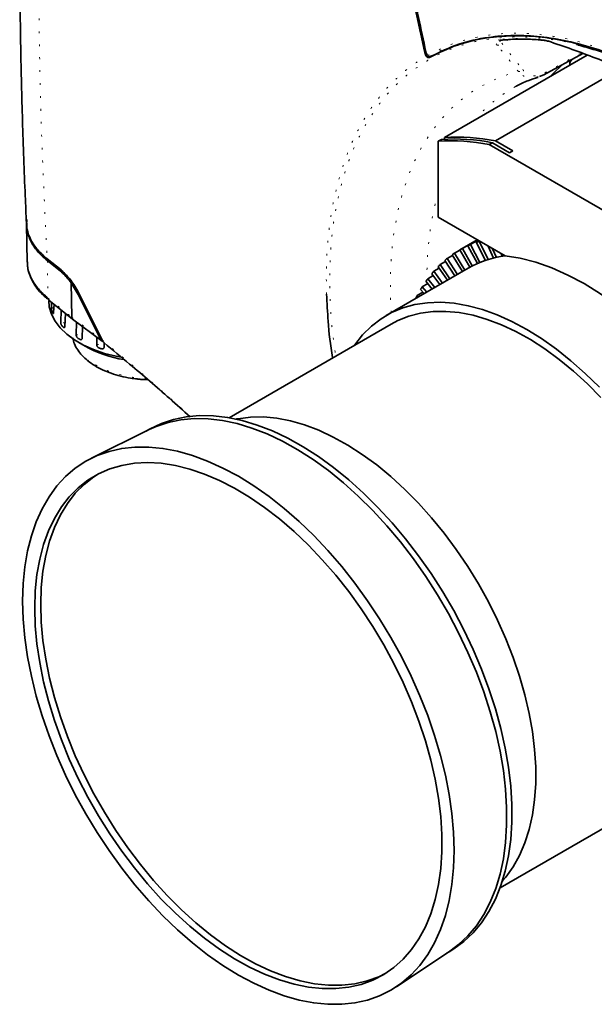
# Model space of a CAD drawing. Header units: millimetres. Extents: x 0 to 1118, y 0 to 864.
# Tile 87 of 250: x 113 to 146, y 633 to 689. Entities that reach past the tile are written whole.
import ezdxf

# ---------------------------------------------------------------- set-up
doc = ezdxf.new("R2010")
doc.units = ezdxf.units.MM
doc.linetypes.add('DOT2', pattern=[0.635, 0, -0.635])

msp = doc.modelspace()

# ---------------------------------------------------------------- linework, layer by layer
at = {"color": 7, "linetype": 'DOT2', "lineweight": 18}
for p, q in [((140.676, 687.896), (140.293, 687.687)), ((140.293, 687.687), (141.486, 686.192)), ((135.913, 687.155), (135.983, 687.198)), ((142.753, 686.006), (144.821, 687.138)), ((114.416, 675.318), (114.453, 673.187)), ((115.159, 674.723), (115.223, 674.761)), ((136.037, 674.065), (136.038, 673.99)), ((116.297, 673.34), (116.228, 673.299))]:
    msp.add_line(p, q, dxfattribs=at)
at = {"color": 7, "linetype": 'Continuous', "lineweight": 35}
for p, q in [((145.167, 687.014), (137.033, 682.318)), ((142.7, 685.89), (144.916, 687.104)), ((144.308, 686.774), (144.226, 686.678)), ((147.057, 686.242), (139.936, 682.131)), ((142.364, 685.774), (142.287, 685.748)), ((142.683, 685.883), (142.447, 685.803)), ((137.033, 682.318), (137.033, 682.227)), ((136.679, 682.114), (136.856, 682.216)), ((136.679, 682.114), (136.679, 677.785)), ((139.582, 681.927), (139.759, 682.029)), ((150.393, 675.686), (139.582, 681.927)), ((139.759, 682.029), (140.745, 681.46)), ((139.936, 682.131), (140.922, 681.562)), ((140.922, 681.562), (140.745, 681.46)), ((113.226, 677.391), (113.272, 675.232)), ((136.679, 677.785), (140.481, 675.59)), ((137.901, 675.93), (138.896, 676.505)), ((138.051, 676.014), (138.899, 676.503)), ((138.361, 676.169), (138.92, 676.491)), ((138.905, 675.156), (138.361, 676.169)), ((138.519, 676.239), (138.938, 676.481)), ((138.519, 676.239), (139.055, 675.219)), ((138.843, 676.366), (138.99, 676.451)), ((139.36, 675.332), (138.843, 676.366)), ((139.009, 676.422), (139.024, 676.431)), ((139.009, 676.422), (139.515, 675.381)), ((139.833, 675.468), (139.521, 676.144)), ((137.186, 675.442), (137.486, 675.615)), ((138.051, 674.701), (137.464, 675.651)), ((137.607, 675.748), (137.906, 675.921)), ((137.607, 675.748), (138.191, 674.781)), ((138.471, 674.942), (137.901, 675.93)), ((138.051, 676.014), (138.614, 675.017)), ((139.773, 675.999), (139.995, 675.505)), ((140.324, 675.565), (140.259, 675.718)), ((140.491, 675.589), (140.491, 675.588)), ((113.284, 675.154), (113.29, 675.097)), ((115.196, 674.789), (114.411, 675.418)), ((114.416, 675.318), (115.159, 674.723)), ((136.791, 675.097), (137.092, 675.27)), ((136.791, 675.097), (137.346, 674.293)), ((137.63, 674.457), (137.052, 675.331)), ((137.186, 675.442), (137.771, 674.538)), ((138.38, 674.89), (133.719, 672.199)), ((136.082, 674.292), (136.388, 674.468)), ((136.77, 673.961), (136.306, 674.577)), ((136.423, 674.713), (136.726, 674.888)), ((136.423, 674.713), (136.916, 674.045)), ((137.204, 674.211), (136.665, 674.973)), ((115.771, 674.047), (115.805, 672.098)), ((116.228, 673.299), (115.771, 674.047)), ((135.769, 673.834), (136.079, 674.013)), ((136.327, 673.705), (135.975, 674.143)), ((136.082, 674.292), (136.476, 673.791)), ((117.542, 670.798), (116.268, 673.361)), ((135.486, 673.342), (135.801, 673.524)), ((135.486, 673.342), (135.559, 673.261)), ((135.871, 673.442), (135.672, 673.674)), ((135.769, 673.834), (136.025, 673.53)), ((114.499, 673.079), (115.849, 671.991)), ((114.65, 672.637), (114.66, 672.949)), ((114.796, 672.84), (114.772, 672.372)), ((116.228, 673.299), (117.424, 670.892)), ((135.399, 673.17), (135.399, 673.171)), ((115.177, 671.808), (115.195, 672.519)), ((115.452, 672.311), (115.415, 671.571)), ((115.855, 671.99), (117.543, 670.733)), ((116.059, 671.086), (116.068, 671.831)), ((134, 671.712), (124.766, 666.381)), ((116.427, 671.564), (116.394, 670.892)), ((116.213, 670.659), (116.566, 670.455)), ((117.234, 670.52), (117.234, 670.963)), ((117.424, 670.892), (117.52, 670.754)), ((117.656, 670.632), (117.645, 670.383)), ((125.19, 666.31), (125.161, 666.304)), ((120.217, 665.708), (116.936, 664.085)), ((120.19, 665.706), (120.052, 665.626)), ((140.202, 639.642), (149.436, 644.973)), ((140.332, 640.023), (140.352, 640.045)), ((134.297, 634.01), (137.344, 636.039)), ((137.191, 635.938), (137.329, 636.017))]:
    msp.add_line(p, q, dxfattribs=at)
at = {"color": 7, "linetype": 'DOT2', "lineweight": 18, "flags": 128}
for points in [[(136.856, 687.286), (136.558, 687.106), (136.212, 686.896)], [(133.997, 672.36), (133.95, 673.467), (133.958, 674.686), (134.03, 675.864), (134.166, 676.998), (134.366, 678.083), (134.628, 679.116), (134.953, 680.093), (135.338, 681.009), (135.783, 681.862), (136.285, 682.649), (136.843, 683.366), (137.454, 684.011), (138.118, 684.581), (138.83, 685.075), (139.588, 685.49), (140.39, 685.825), (141.233, 686.079)], [(114.65, 672.637), (114.723, 672.625), (114.787, 672.602)], [(114.718, 672.35), (114.723, 672.359), (114.726, 672.369), (114.725, 672.379), (114.722, 672.388), (114.716, 672.397), (114.708, 672.406), (114.698, 672.414), (114.685, 672.42)], [(115.319, 671.537), (115.32, 671.546), (115.318, 671.556), (115.313, 671.566), (115.306, 671.574), (115.296, 671.582), (115.285, 671.589), (115.271, 671.595), (115.256, 671.6)], [(116.059, 671.086), (116.132, 671.097), (116.208, 671.095), (116.28, 671.081), (116.341, 671.055), (116.386, 671.02), (116.411, 670.978), (116.415, 670.958)], [(117.234, 670.52), (117.3, 670.542), (117.374, 670.552), (117.45, 670.548), (117.52, 670.532), (117.58, 670.505), (117.623, 670.469), (117.643, 670.434)]]:
    msp.add_lwpolyline(points, dxfattribs=at)
at = {"color": 7, "linetype": 'Continuous', "lineweight": 35, "flags": 128}
for points in [[(143.758, 686.484), (143.214, 685.965), (143.055, 685.795)], [(142.7, 685.89), (142.698, 685.889), (142.683, 685.883)], [(140.481, 675.59), (141.349, 675.453), (142.239, 675.225), (143.146, 674.907), (144.064, 674.501), (144.988, 674.009), (145.911, 673.435), (146.829, 672.781), (147.736, 672.052), (148.626, 671.252), (149.494, 670.387)], [(114.493, 673.053), (114.527, 672.692), (114.649, 672.281), (114.858, 671.881), (115.15, 671.499), (115.521, 671.141), (115.966, 670.811), (116.477, 670.516), (117.048, 670.259), (117.668, 670.045), (118.33, 669.876), (118.615, 669.82)], [(131.897, 670.498), (131.92, 670.531), (132.371, 671.099), (132.873, 671.595), (133.425, 672.017), (134.023, 672.362), (134.664, 672.629), (135.345, 672.816), (136.061, 672.923), (136.809, 672.947), (137.585, 672.89), (138.384, 672.752), (139.201, 672.533), (140.032, 672.235), (140.873, 671.859), (141.718, 671.407), (142.564, 670.883), (143.405, 670.288), (144.236, 669.626), (145.053, 668.902), (145.852, 668.118)], [(134, 671.712), (134.373, 671.908), (135.005, 672.158), (135.675, 672.329), (136.38, 672.42), (137.115, 672.43), (137.877, 672.359), (138.661, 672.208), (139.462, 671.978), (140.276, 671.67), (141.099, 671.285), (141.925, 670.826), (142.75, 670.296), (143.569, 669.697), (144.377, 669.034), (145.17, 668.309), (145.943, 667.526)], [(120.19, 665.706), (120.267, 665.75), (120.913, 666.058), (121.6, 666.288), (122.324, 666.437), (123.082, 666.504), (123.87, 666.491), (124.683, 666.395), (125.517, 666.219), (126.368, 665.963), (127.232, 665.628), (128.103, 665.216), (128.978, 664.729), (129.852, 664.17), (130.72, 663.541), (131.578, 662.846), (132.421, 662.089), (133.245, 661.274), (134.046, 660.404), (134.819, 659.484), (135.561, 658.519), (136.267, 657.515), (136.934, 656.475), (137.558, 655.407), (138.137, 654.315), (138.667, 653.204), (139.145, 652.082), (139.568, 650.953), (139.936, 649.824), (140.245, 648.7), (140.494, 647.587), (140.682, 646.492), (140.808, 645.419), (140.871, 644.375), (140.871, 643.364), (140.808, 642.393), (140.682, 641.465), (140.494, 640.587), (140.245, 639.762), (139.936, 638.995), (139.568, 638.29), (139.145, 637.651), (138.667, 637.08), (138.137, 636.582), (137.558, 636.157), (137.329, 636.017)], [(120.217, 665.708), (120.616, 665.887), (121.303, 666.116), (122.027, 666.265), (122.785, 666.333), (123.573, 666.319), (124.386, 666.224), (125.22, 666.048), (126.071, 665.791), (126.935, 665.456), (127.806, 665.044), (128.681, 664.557), (129.555, 663.998), (130.423, 663.37), (131.281, 662.675), (132.124, 661.918), (132.948, 661.102), (133.749, 660.232), (134.522, 659.312), (135.264, 658.348), (135.97, 657.343), (136.637, 656.304), (137.261, 655.235), (137.84, 654.143), (138.37, 653.033), (138.848, 651.911), (139.271, 650.782), (139.639, 649.652), (139.948, 648.529), (140.197, 647.416), (140.385, 646.32), (140.511, 645.248), (140.574, 644.203), (140.574, 643.193), (140.511, 642.221), (140.385, 641.294), (140.197, 640.416), (139.948, 639.591), (139.639, 638.824), (139.271, 638.119), (138.848, 637.479), (138.37, 636.909), (137.84, 636.41), (137.344, 636.039)], [(125.19, 666.31), (125.28, 666.327), (125.984, 666.418), (126.72, 666.428), (127.482, 666.358), (128.265, 666.207), (129.067, 665.977), (129.881, 665.669), (130.703, 665.284), (131.529, 664.825), (132.354, 664.295), (133.173, 663.696), (133.981, 663.032), (134.774, 662.307), (135.548, 661.525), (136.297, 660.69), (137.017, 659.808), (137.705, 658.883), (138.357, 657.92), (138.968, 656.925), (139.535, 655.904), (140.056, 654.863), (140.526, 653.807), (140.944, 652.743), (141.306, 651.676), (141.611, 650.613), (141.858, 649.56), (142.044, 648.524), (142.168, 647.509), (142.231, 646.521), (142.231, 645.567), (142.168, 644.652), (142.044, 643.781), (141.858, 642.959), (141.611, 642.19), (141.306, 641.48), (140.944, 640.832), (140.526, 640.25), (140.352, 640.045)], [(113.009, 655.954), (113.04, 656.948), (113.134, 657.901), (113.289, 658.808), (113.506, 659.664), (113.783, 660.465), (114.119, 661.207), (114.511, 661.886), (114.959, 662.498), (115.459, 663.041), (116.009, 663.512), (116.607, 663.909), (117.249, 664.228), (117.932, 664.469), (118.652, 664.631), (119.407, 664.712), (120.191, 664.713), (121.001, 664.633), (121.833, 664.472), (122.683, 664.232), (123.546, 663.914), (124.418, 663.519), (125.295, 663.049), (126.171, 662.507), (127.043, 661.895), (127.906, 661.217), (128.756, 660.476), (129.588, 659.676), (130.398, 658.82), (131.183, 657.914), (131.937, 656.962), (132.657, 655.969), (133.34, 654.939), (133.982, 653.878), (134.58, 652.792), (135.13, 651.686), (135.63, 650.565), (136.078, 649.436), (136.47, 648.303), (136.806, 647.174), (137.083, 646.053), (137.3, 644.947), (137.456, 643.86), (137.549, 642.799), (137.581, 641.769), (137.549, 640.775), (137.456, 639.822), (137.3, 638.915), (137.083, 638.059), (136.806, 637.258), (136.47, 636.516), (136.078, 635.837), (135.63, 635.225), (135.13, 634.681), (134.58, 634.21), (133.982, 633.814), (133.34, 633.495), (132.657, 633.253), (131.937, 633.092), (131.183, 633.01), (130.398, 633.01), (129.588, 633.09), (128.756, 633.251), (127.906, 633.491), (127.043, 633.809), (126.171, 634.204), (125.295, 634.674), (124.418, 635.216), (123.546, 635.828), (122.683, 636.506), (121.833, 637.247), (121.001, 638.047), (120.191, 638.902), (119.407, 639.809), (118.652, 640.761), (117.932, 641.754), (117.249, 642.784), (116.607, 643.845), (116.009, 644.931), (115.459, 646.037), (114.959, 647.158), (114.511, 648.287), (114.119, 649.419), (113.783, 650.549), (113.506, 651.67), (113.289, 652.776), (113.134, 653.863), (113.04, 654.924), (113.009, 655.954)], [(113.698, 655.556), (113.73, 656.526), (113.825, 657.455), (113.982, 658.337), (114.202, 659.167), (114.482, 659.941), (114.82, 660.654), (115.217, 661.303), (115.668, 661.884), (116.171, 662.394), (116.725, 662.83), (117.325, 663.189), (117.969, 663.471), (118.653, 663.672), (119.373, 663.793), (120.126, 663.832), (120.906, 663.79), (121.711, 663.665), (122.535, 663.46), (123.375, 663.176), (124.225, 662.813), (125.08, 662.374), (125.937, 661.861), (126.79, 661.277), (127.636, 660.625), (128.468, 659.909), (129.283, 659.133), (130.076, 658.3), (130.843, 657.416), (131.58, 656.486), (132.283, 655.513), (132.947, 654.505), (133.57, 653.465), (134.147, 652.4), (134.676, 651.317), (135.154, 650.219), (135.578, 649.114), (135.945, 648.008), (136.255, 646.907), (136.505, 645.816), (136.693, 644.742), (136.819, 643.69), (136.883, 642.667), (136.883, 641.677), (136.819, 640.727), (136.693, 639.821), (136.505, 638.964), (136.255, 638.161), (135.945, 637.417), (135.578, 636.736), (135.154, 636.121), (134.676, 635.575), (134.147, 635.102), (133.57, 634.704), (132.947, 634.383), (132.283, 634.141), (131.58, 633.98), (130.843, 633.9), (130.076, 633.902), (129.283, 633.985), (128.468, 634.15), (127.636, 634.395), (126.79, 634.719), (125.937, 635.12), (125.08, 635.597), (124.225, 636.145), (123.375, 636.764), (122.535, 637.448), (121.711, 638.195), (120.906, 639), (120.126, 639.858), (119.373, 640.766), (118.653, 641.719), (117.969, 642.71), (117.325, 643.734), (116.725, 644.787), (116.171, 645.862), (115.668, 646.954), (115.217, 648.056), (114.82, 649.162), (114.482, 650.266), (114.202, 651.363), (113.982, 652.447), (113.825, 653.51), (113.73, 654.548), (113.698, 655.556)], [(114.041, 655.753), (114.073, 656.724), (114.167, 657.653), (114.325, 658.535), (114.544, 659.365), (114.824, 660.139), (115.163, 660.852), (115.559, 661.501), (116.01, 662.082), (116.514, 662.592), (117.067, 663.028), (117.269, 663.16)], [(133.663, 634.761), (133.29, 634.581), (132.625, 634.339), (131.923, 634.178), (131.186, 634.098), (130.419, 634.099), (129.625, 634.183), (128.81, 634.348), (127.978, 634.593), (127.133, 634.917), (126.28, 635.318), (125.423, 635.794), (124.567, 636.343), (123.717, 636.961), (122.878, 637.646), (122.054, 638.392), (121.249, 639.197), (120.468, 640.056), (119.716, 640.964), (118.996, 641.916), (118.312, 642.907), (117.668, 643.932), (117.067, 644.985), (116.514, 646.06), (116.01, 647.151), (115.559, 648.253), (115.163, 649.359), (114.824, 650.464), (114.544, 651.561), (114.325, 652.644), (114.167, 653.708), (114.073, 654.746), (114.041, 655.753)]]:
    msp.add_lwpolyline(points, dxfattribs=at)
at = {"color": 7, "linetype": 'DOT2', "lineweight": 18}
for centre, radius, start, end in [((141.354, 675.973), 11.98, 83.7592, 95.9803), ((140.063, 687.858), 0.286, 264.2699, 323.3679), ((140.204, 688.026), 0.17, 234.7549, 275.4352), ((142.748, 688), 0.15, 232.2509, 264.7675), ((141.256, 686.369), 0.291, 265.5486, 322.5418), ((142.631, 685.992), 0.123, 303.8269, 6.355), ((145.023, 678.077), 8.161, 118.9677, 139.9997), ((153.927, 674.495), 17.893, 164.5686, 180.8519), ((114.587, 673.181), 0.134, 177.6698, 229.0642), ((115.222, 671.463), 0.348, 54.1606, 97.4237), ((118.274, 671.647), 2.527, 197.7404, 243.7185), ((116.18, 670.798), 0.0946, 26.9588, 93.0466), ((117.398, 670.219), 0.129, 45.0196, 98.1142), ((120.205, 675.093), 6.474, 241.9016, 268.3499)]:
    msp.add_arc(centre, radius, start, end, dxfattribs=at)
at = {"color": 7, "linetype": 'Continuous', "lineweight": 35}
for centre, radius, start, end in [((142.962, 687.843), 0.0463, 211.8461, 254.2635), ((144.521, 686.484), 0.354, 146.5812, 187.3233), ((137.762, 671.032), 11.31, 78.9187, 93.6977), ((137.408, 670.828), 11.31, 78.9187, 93.6977), ((137.585, 670.93), 11.31, 78.9187, 93.6977), ((140.786, 670.924), 5.778, 113.0989, 114.818), ((140.843, 670.778), 5.935, 107.998, 109.6867), ((140.776, 670.954), 5.747, 123.4671, 125.1924), ((140.759, 670.98), 5.716, 118.2736, 120.0053), ((141.158, 670.031), 5.598, 96.8188, 119.7576), ((141, 670.691), 6.093, 133.6874, 135.3468), ((140.852, 670.854), 5.873, 128.6229, 130.3235), ((141.232, 670.475), 6.409, 138.6136, 140.2179), ((141.556, 670.221), 6.822, 143.3633, 144.9022), ((142.513, 669.643), 7.941, 152.2336, 153.6243), ((141.982, 669.939), 7.333, 147.9091, 149.3757), ((116.843, 673.379), 2.361, 203.9563, 205.8406), ((117.827, 674.108), 3.592, 224.2909, 225.7153), ((118.985, 675.657), 5.531, 239.4685, 240.5368), ((119.923, 676.533), 6.943, 241.0865, 260.4862), ((119.879, 677.662), 7.73, 251.1396, 251.9942)]:
    msp.add_arc(centre, radius, start, end, dxfattribs=at)
for points, knots in [([(113.916, 723.763), (113.868, 722.847), (113.684, 719.362), (113.41, 714.162), (113.151, 708.363), (112.989, 703.784), (112.888, 699.608), (112.84, 695.602), (112.842, 691.569), (112.893, 687.436), (112.997, 683.235), (113.114, 679.895), (113.203, 677.964), (113.228, 677.446)], [0, 0, 0, 0, 0.058228, 0.221553, 0.329876, 0.427419, 0.51419, 0.598199, 0.686698, 0.777168, 0.869891, 0.965085, 1, 1, 1, 1]), ([(132.046, 702.679), (132.699, 700.356), (133.759, 696.579), (135.007, 691.397), (135.616, 688.544), (135.913, 687.155)], [0, 0, 0, 0, 0.450653, 0.732669, 1, 1, 1, 1]), ([(135.972, 687.209), (135.696, 688.504), (135.145, 691.095), (134.214, 694.976), (133.213, 698.852), (132.477, 701.428), (132.109, 702.716)], [0, 0, 0, 0, 0.249653, 0.499442, 0.74965, 1, 1, 1, 1]), ([(163.448, 671.172), (163.427, 671.209), (163.07, 671.819), (162.351, 672.985), (161.239, 674.63), (160.058, 676.226), (158.811, 677.765), (157.517, 679.221), (156.189, 680.581), (154.83, 681.846), (153.431, 683.021), (151.948, 684.134), (150.391, 685.16), (148.76, 686.077), (147.118, 686.841), (145.498, 687.43), (143.922, 687.842), (142.39, 688.08), (140.893, 688.143), (139.335, 688.009), (137.741, 687.643), (136.723, 687.146), (136.212, 686.896)], [0, 0, 0, 0, 0.00299, 0.049648, 0.096307, 0.143213, 0.190888, 0.238828, 0.285486, 0.332391, 0.380066, 0.428005, 0.481357, 0.535079, 0.58997, 0.645265, 0.698605, 0.752315, 0.807193, 0.862474, 0.930844, 1, 1, 1, 1]), ([(163.392, 671.284), (163.371, 671.319), (163.019, 671.917), (162.308, 673.064), (161.209, 674.685), (160.044, 676.256), (158.814, 677.773), (157.539, 679.208), (156.23, 680.552), (154.891, 681.802), (153.514, 682.965), (152.045, 684.076), (150.496, 685.107), (148.864, 686.035), (147.22, 686.81), (145.598, 687.411), (144.018, 687.835), (142.482, 688.085), (140.98, 688.159), (139.413, 688.038), (137.807, 687.683), (136.78, 687.192), (136.264, 686.944)], [0, 0, 0, 0, 0.002841, 0.049097, 0.095353, 0.141847, 0.189081, 0.236569, 0.282825, 0.329319, 0.376553, 0.424041, 0.477701, 0.531735, 0.586943, 0.642558, 0.696218, 0.750252, 0.80546, 0.861075, 0.930137, 1, 1, 1, 1]), ([(140.22, 687.857), (140.374, 687.871), (140.823, 687.914), (141.573, 687.93), (142.262, 687.897), (142.646, 687.859), (142.731, 687.851)], [0, 0, 0, 0, 0.190754, 0.556335, 0.901785, 1, 1, 1, 1]), ([(140.207, 687.855), (140.205, 687.855), (140.201, 687.853), (140.215, 687.855), (140.225, 687.857)], [0, 0, 0, 0, 0.2751261, 1, 1, 1, 1]), ([(142.734, 687.85), (142.742, 687.849), (142.773, 687.846), (142.848, 687.831), (142.92, 687.806), (142.949, 687.796)], [0, 0, 0, 0, 0.1739062, 0.659853, 1, 1, 1, 1]), ([(142.923, 687.818), (143.842, 687.5), (145.686, 686.863), (148.301, 685.746), (150.766, 684.488), (152.374, 683.486), (153.579, 682.648), (154.546, 681.927), (155.811, 680.87), (156.622, 680.074), (157.028, 679.676)], [0, 0, 0, 0, 0.158177, 0.317362, 0.480404, 0.64506, 0.668236, 0.760972, 0.880267, 1, 1, 1, 1]), ([(168.221, 645.368), (168.355, 645.773), (168.654, 646.672), (168.967, 648.221), (169.18, 649.978), (169.246, 651.735), (169.195, 653.44), (169.054, 655.083), (168.815, 656.776), (168.504, 658.388), (168.091, 660.119), (167.56, 661.965), (166.835, 664.065), (165.981, 666.178), (165.011, 668.269), (163.943, 670.302), (162.777, 672.286), (161.506, 674.222), (160.152, 676.078), (158.737, 677.823), (157.261, 679.466), (155.717, 681.007), (154.131, 682.418), (152.53, 683.677), (150.911, 684.793), (149.269, 685.765), (147.631, 686.568), (146.084, 687.188), (145.107, 687.456), (144.648, 687.581)], [0, 0, 0, 0, 0.03136, 0.069744, 0.109242, 0.14874, 0.180915, 0.213089, 0.24591, 0.278731, 0.304545, 0.342927, 0.381308, 0.420804, 0.460301, 0.498695, 0.537089, 0.576599, 0.616109, 0.654509, 0.692909, 0.732425, 0.771941, 0.810329, 0.848718, 0.888221, 0.927724, 0.96611, 1, 1, 1, 1]), ([(135.998, 686.945), (135.978, 686.978), (135.942, 687.038), (135.922, 687.119), (135.913, 687.155)], [0, 0, 0, 0, 0.554567, 1, 1, 1, 1]), ([(135.972, 687.209), (135.984, 687.163), (136.006, 687.076), (136.048, 687.015), (136.068, 686.985)], [0, 0, 0, 0, 0.517387, 1, 1, 1, 1]), ([(136.212, 686.896), (136.188, 686.887), (136.14, 686.87), (136.054, 686.888), (136.015, 686.928), (135.998, 686.945)], [0, 0, 0, 0, 0.363554, 0.728185, 1, 1, 1, 1]), ([(136.068, 686.985), (136.086, 686.969), (136.122, 686.936), (136.199, 686.922), (136.241, 686.936), (136.264, 686.944)], [0, 0, 0, 0, 0.30958, 0.617112, 1, 1, 1, 1]), ([(141.075, 685.214), (141.1, 685.229), (141.324, 685.366), (141.75, 685.551), (142.176, 685.685), (142.373, 685.747)], [0, 0, 0, 0, 0.0632642, 0.5681586, 1, 1, 1, 1]), ([(113.257, 677.653), (113.235, 677.519), (113.205, 677.336), (113.255, 677.156), (113.268, 677.108)], [0, 0, 0, 0, 0.734848, 1, 1, 1, 1]), ([(114.411, 675.418), (114.221, 675.586), (113.835, 675.925), (113.464, 676.494), (113.254, 677.008), (113.248, 677.328), (113.245, 677.447)], [0, 0, 0, 0, 0.27581, 0.559626, 0.835434, 1, 1, 1, 1]), ([(113.278, 677.066), (113.303, 676.926), (113.366, 676.583), (113.671, 676.061), (114.051, 675.621), (114.334, 675.386), (114.416, 675.318)], [0, 0, 0, 0, 0.222998, 0.545849, 0.868667, 1, 1, 1, 1]), ([(113.292, 675.244), (113.288, 675.169), (113.275, 674.889), (113.436, 674.415), (113.77, 673.837), (114.148, 673.436), (114.403, 673.228), (114.453, 673.187)], [0, 0, 0, 0, 0.102587, 0.381335, 0.652467, 0.931557, 1, 1, 1, 1]), ([(113.303, 674.969), (113.306, 674.933), (113.321, 674.756), (113.425, 674.444), (113.618, 674.043), (113.89, 673.661), (114.188, 673.337), (114.413, 673.155), (114.502, 673.083)], [0, 0, 0, 0, 0.052565, 0.254616, 0.455836, 0.65892, 0.865894, 1, 1, 1, 1]), ([(115.771, 674.047), (115.611, 674.254), (115.411, 674.513), (115.201, 674.688), (115.159, 674.723)], [0, 0, 0, 0, 0.797944, 1, 1, 1, 1]), ([(115.196, 674.789), (115.364, 674.631), (115.7, 674.316), (116.059, 673.768), (116.228, 673.437), (116.268, 673.361)], [0, 0, 0, 0, 0.434577, 0.869387, 1, 1, 1, 1]), ([(130.662, 669.785), (130.661, 669.795), (130.529, 670.508), (130.406, 671.726), (130.343, 672.9), (130.316, 673.41)], [0, 0, 0, 0, 0.007966, 0.569258, 1, 1, 1, 1]), ([(114.685, 672.42), (114.679, 672.437), (114.668, 672.465), (114.656, 672.523), (114.651, 672.573), (114.649, 672.612), (114.649, 672.632), (114.65, 672.637)], [0, 0, 0, 0, 0.328129, 0.529806, 0.731946, 0.925571, 1, 1, 1, 1]), ([(114.772, 672.372), (114.771, 672.36), (114.769, 672.336), (114.76, 672.316), (114.748, 672.31), (114.733, 672.321), (114.723, 672.34), (114.718, 672.35)], [0, 0, 0, 0, 0.189173, 0.378299, 0.56892, 0.766752, 1, 1, 1, 1]), ([(115.256, 671.6), (115.243, 671.616), (115.221, 671.641), (115.196, 671.696), (115.182, 671.745), (115.177, 671.783), (115.177, 671.802), (115.177, 671.808)], [0, 0, 0, 0, 0.328129, 0.529806, 0.731946, 0.925571, 1, 1, 1, 1]), ([(115.855, 671.99), (115.854, 671.99), (115.835, 671.998), (115.814, 672.034), (115.808, 672.077), (115.805, 672.098)], [0, 0, 0, 0, 0.036477, 0.518238, 1, 1, 1, 1]), ([(115.415, 671.571), (115.413, 671.558), (115.41, 671.534), (115.395, 671.512), (115.375, 671.504), (115.348, 671.511), (115.329, 671.528), (115.319, 671.537)], [0, 0, 0, 0, 0.189173, 0.378299, 0.56892, 0.766752, 1, 1, 1, 1]), ([(116.175, 670.893), (116.156, 670.906), (116.125, 670.927), (116.089, 670.977), (116.068, 671.024), (116.059, 671.061), (116.059, 671.081), (116.059, 671.086)], [0, 0, 0, 0, 0.328129, 0.529806, 0.731946, 0.925571, 1, 1, 1, 1]), ([(115.856, 670.925), (115.886, 670.808), (115.947, 670.572), (116.134, 670.233), (116.389, 669.911), (116.716, 669.612), (117.107, 669.341), (117.555, 669.103), (118.053, 668.903), (118.591, 668.745), (119.084, 668.639), (119.402, 668.604), (119.523, 668.591)], [0, 0, 0, 0, 0.100397, 0.202096, 0.305048, 0.409227, 0.514204, 0.619531, 0.724884, 0.830144, 0.935296, 1, 1, 1, 1]), ([(116.394, 670.892), (116.393, 670.88), (116.389, 670.855), (116.369, 670.83), (116.341, 670.818), (116.305, 670.821), (116.279, 670.834), (116.265, 670.841)], [0, 0, 0, 0, 0.1891728, 0.3782987, 0.5689198, 0.7667517, 1, 1, 1, 1]), ([(117.52, 670.754), (117.532, 670.741), (117.552, 670.718), (117.583, 670.717), (117.597, 670.717)], [0, 0, 0, 0, 0.57081, 1, 1, 1, 1]), ([(117.656, 670.65), (117.646, 670.657), (117.597, 670.695), (117.566, 670.752), (117.542, 670.798)], [0, 0, 0, 0, 0.208208, 1, 1, 1, 1]), ([(117.647, 670.64), (118.135, 670.239), (119.407, 669.193), (121.037, 667.791), (122.159, 666.783), (122.544, 666.437)], [0, 0, 0, 0, 0.290007, 0.756221, 1, 1, 1, 1]), ([(117.38, 670.347), (117.356, 670.357), (117.317, 670.373), (117.272, 670.417), (117.246, 670.46), (117.235, 670.496), (117.234, 670.515), (117.234, 670.52)], [0, 0, 0, 0, 0.328129, 0.529806, 0.731946, 0.925571, 1, 1, 1, 1]), ([(117.645, 670.383), (117.643, 670.37), (117.639, 670.345), (117.616, 670.317), (117.582, 670.3), (117.539, 670.297), (117.507, 670.306), (117.49, 670.311)], [0, 0, 0, 0, 0.189173, 0.378299, 0.56892, 0.766752, 1, 1, 1, 1]), ([(119.523, 668.591), (119.598, 668.581), (119.799, 668.554), (120.006, 668.55), (120.136, 668.548)], [0, 0, 0, 0, 0.372052, 1, 1, 1, 1])]:
    msp.add_open_spline(points, degree=3, knots=knots, dxfattribs=at)
at = {"color": 7, "linetype": 'DOT2', "lineweight": 18}
for points, knots in [([(115.702, 724.003), (117.17, 722.952), (120.106, 720.851), (124.353, 717.628), (128.526, 714.372), (132.643, 711.092), (136.781, 707.82), (140.913, 704.66), (145.106, 701.644), (148.937, 699.112), (152.466, 696.979), (155.612, 695.206), (159.386, 693.222), (163.844, 691.065), (168.991, 688.75), (174.231, 686.504), (180.101, 684.045), (186.541, 681.327), (193.509, 678.315), (198.032, 676.218), (200.294, 675.169)], [0, 0, 0, 0, 0.058171, 0.116351, 0.174529, 0.232746, 0.290963, 0.349172, 0.403385, 0.457589, 0.49404, 0.530502, 0.566954, 0.621045, 0.675162, 0.729308, 0.783438, 0.855631, 0.927824, 1, 1, 1, 1]), ([(200.136, 674.867), (198.445, 675.657), (195.062, 677.239), (189.877, 679.533), (184.635, 681.786), (179.358, 684.011), (174.08, 686.235), (168.843, 688.488), (163.692, 690.811), (159.24, 692.972), (155.475, 694.953), (152.348, 696.714), (148.818, 698.844), (144.959, 701.385), (141.585, 703.805), (138.437, 706.163), (135.49, 708.443), (131.826, 711.338), (127.993, 714.376), (123.934, 717.534), (119.798, 720.661), (116.939, 722.701), (115.509, 723.721)], [0, 0, 0, 0, 0.05408, 0.108184, 0.16233, 0.216482, 0.270555, 0.32466, 0.378759, 0.432948, 0.469158, 0.505378, 0.541587, 0.596184, 0.651016, 0.675561, 0.724653, 0.773752, 0.830295, 0.88684, 0.943408, 1, 1, 1, 1]), ([(115.292, 721.394), (115.019, 717.508), (114.61, 711.679), (114.204, 703.94), (114, 698.162), (113.917, 692.417), (113.963, 686.71), (114.124, 681.041), (114.315, 677.293), (114.411, 675.418)], [0, 0, 0, 0, 0.24952, 0.37431, 0.49913, 0.624223, 0.749371, 0.874666, 1, 1, 1, 1]), ([(144.648, 687.581), (144.587, 687.599), (143.99, 687.778), (142.89, 687.949), (141.381, 688.075), (139.95, 688.005), (138.587, 687.767), (137.292, 687.347), (136.088, 686.752), (134.993, 685.995), (134.002, 685.078), (133.114, 683.995), (132.388, 682.825), (131.813, 681.618), (131.362, 680.398), (131, 679.083), (130.737, 677.712), (130.569, 676.306), (130.489, 674.869), (130.497, 673.369), (130.59, 671.711), (130.747, 670.53), (130.833, 669.884)], [0, 0, 0, 0, 0.006557, 0.064177, 0.121797, 0.177792, 0.233786, 0.291407, 0.349028, 0.405015, 0.461002, 0.518615, 0.576228, 0.623162, 0.670095, 0.717972, 0.765849, 0.810338, 0.854826, 0.900115, 0.945404, 1, 1, 1, 1]), ([(136.068, 686.985), (136.449, 687.183), (137.216, 687.58), (138.483, 687.975), (139.834, 688.217), (141.265, 688.283), (142.758, 688.176), (144.309, 687.892), (145.919, 687.427), (147.554, 686.786), (149.193, 685.982), (150.832, 685.019), (152.484, 683.888), (154.114, 682.608), (155.701, 681.199), (157.243, 679.666), (158.752, 677.995), (160.352, 676.024), (161.7, 674.145), (162.818, 672.422), (163.346, 671.531), (163.61, 671.085)], [0, 0, 0, 0, 0.051644, 0.103629, 0.156686, 0.210113, 0.263067, 0.31639, 0.370872, 0.425756, 0.478715, 0.532042, 0.586529, 0.641417, 0.694391, 0.747733, 0.802235, 0.857139, 0.928109, 0.963997, 1, 1, 1, 1]), ([(140.034, 687.573), (139.998, 687.626), (139.931, 687.722), (139.948, 687.831), (140.026, 687.876), (140.094, 687.885), (140.106, 687.887)], [0, 0, 0, 0, 0.3542693, 0.6441274, 0.9351574, 1, 1, 1, 1]), ([(141.233, 686.079), (141.17, 686.16), (140.853, 686.564), (140.454, 687.062), (140.114, 687.475), (140.034, 687.573)], [0, 0, 0, 0, 0.160291, 0.801465, 1, 1, 1, 1]), ([(140.215, 687.855), (140.208, 687.853), (140.194, 687.848), (140.179, 687.823), (140.185, 687.773), (140.254, 687.718), (140.293, 687.687)], [0, 0, 0, 0, 0.088493, 0.170546, 0.534189, 1, 1, 1, 1]), ([(142.656, 687.881), (142.713, 687.872), (142.794, 687.859), (142.893, 687.828), (142.923, 687.818)], [0, 0, 0, 0, 0.691132, 1, 1, 1, 1]), ([(130.316, 673.41), (130.307, 673.913), (130.29, 674.926), (130.373, 676.385), (130.541, 677.81), (130.803, 679.184), (131.163, 680.503), (131.618, 681.746), (132.199, 682.966), (132.919, 684.132), (133.8, 685.22), (134.806, 686.163), (135.571, 686.695), (135.981, 686.935), (135.998, 686.945)], [0, 0, 0, 0, 0.080419, 0.161923, 0.243795, 0.328244, 0.413104, 0.499241, 0.585815, 0.686451, 0.787785, 0.891321, 0.995617, 1, 1, 1, 1]), ([(142.287, 685.748), (142.248, 685.733), (142.039, 685.655), (141.691, 685.731), (141.395, 685.899), (141.26, 686.049), (141.233, 686.079)], [0, 0, 0, 0, 0.0892671, 0.4801198, 0.8961002, 1, 1, 1, 1]), ([(141.486, 686.192), (141.509, 686.165), (141.621, 686.029), (141.871, 685.865), (142.287, 685.807), (142.598, 685.939), (142.753, 686.006)], [0, 0, 0, 0, 0.080606, 0.401642, 0.700348, 1, 1, 1, 1]), ([(114.453, 673.187), (114.568, 673.096), (114.797, 672.913), (115.139, 672.638), (115.475, 672.367), (115.697, 672.186), (115.805, 672.098)], [0, 0, 0, 0, 0.252677, 0.505355, 0.758035, 1, 1, 1, 1]), ([(115.805, 672.098), (115.97, 671.974), (116.334, 671.702), (116.873, 671.299), (117.249, 671.021), (117.424, 670.892)], [0, 0, 0, 0, 0.307375, 0.676846, 1, 1, 1, 1]), ([(117.542, 670.798), (117.637, 670.719), (118.114, 670.326), (119.837, 668.889), (121.392, 667.503), (122.585, 666.439)], [0, 0, 0, 0, 0.054897, 0.274488, 1, 1, 1, 1])]:
    msp.add_open_spline(points, degree=3, knots=knots, dxfattribs=at)

doc.saveas('drawing.dxf')
